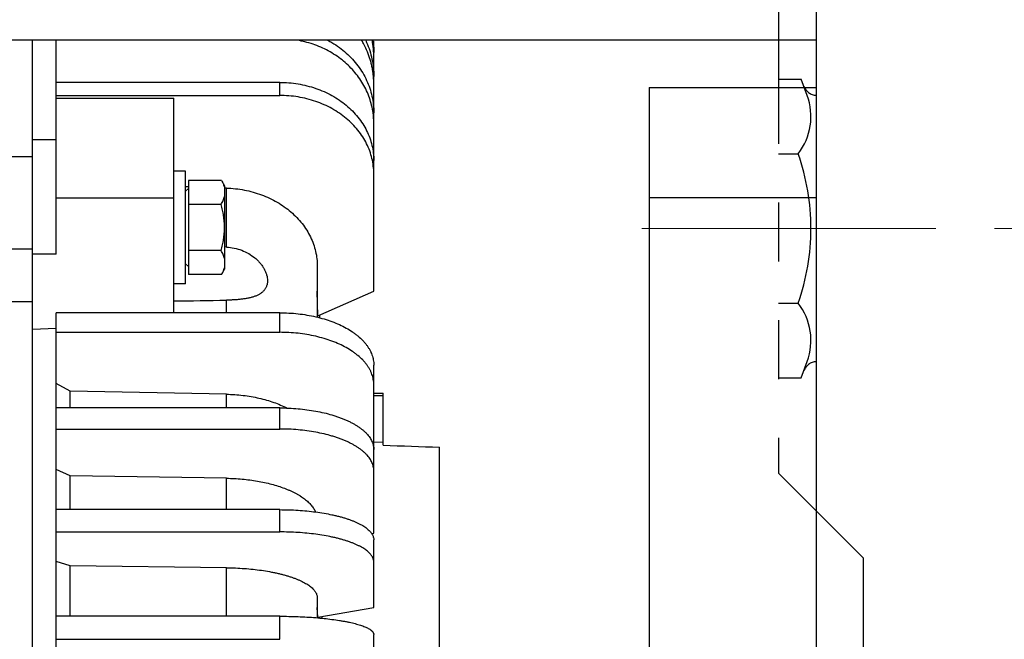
# Model space of a CAD drawing. Extents: x 0 to 8400, y 0 to 5940.
# Tile 32 of 34: x 4034 to 4243, y 4533 to 4664. Entities that reach past the tile are written whole.
import ezdxf

# ---------------------------------------------------------------- set-up
doc = ezdxf.new("R2010")
doc.units = 0
doc.header["$LTSCALE"] = 50
doc.header["$MEASUREMENT"] = 0
doc.linetypes.add('CENTER', pattern=[2, 1.25, -0.25, 0.25, -0.25])
doc.linetypes.add('PHANTOM', pattern=[2.5, 1.25, -0.25, 0.25, -0.25, 0.25, -0.25])
doc.layers.add('ACCES5', color=1, linetype='CONTINUOUS')
doc.layers.add('DETAIL', color=7, linetype='CONTINUOUS')

msp = doc.modelspace()

# ---------------------------------------------------------------- linework, layer by layer
at = {"layer": 'ACCES5', "linetype": 'PHANTOM'}
for p, q in [((4194.99998, 4700.50024), (4194.99998, 4568.00024)), ((4194.99998, 4651.75422), (4199.84561, 4651.75422)), ((4201.11469, 4648.26575), (4199.84516, 4651.75391)), ((4194.99998, 4635.87714), (4199.19757, 4635.87714)), ((4194.99998, 4604.12299), (4199.19757, 4604.12299)), ((4199.845, 4588.24561), (4201.11438, 4591.73316)), ((4194.99998, 4588.24561), (4199.84561, 4588.24561)), ((4213.00033, 4550.00004), (4195.00013, 4568.00024)), ((4213.00003, 4550.00034), (4213.00003, 4450.00034))]:
    msp.add_line(p, q, dxfattribs=at)
at = {"layer": 'ACCES5', "color": 4, "linetype": 'CENTER', "lineweight": 13}
msp.add_line((4165.93175, 4620.00006), (4782.00145, 4620.00006), dxfattribs=at)
at = {"layer": 'ACCES5', "linetype": 'PHANTOM'}
for centre, radius, start, end in [((4203.20697, 4651.28943), 3, 200.0045182, 266.0429221), ((4188.88614, 4643.81568), 13.01324, 322.4077318, 19.9996373), ((4153.89926, 4619.99976), 48, 340.684356, 19.315644), ((4188.88614, 4596.18415), 13.01324, 340.0003627, 37.5922682), ((4203.20697, 4588.71039), 3, 93.9570779, 160.0009587)]:
    msp.add_arc(centre, radius, start, end, dxfattribs=at)
at = {"layer": 'DETAIL'}
for p, q in [((4203.0002, 4814.99988), (4203.0002, 4184.9999)), ((4203.0002, 4659.99989), (3623.0003, 4659.99989)), ((4036.50068, 4384.54875), (4036.50068, 4659.99989)), ((4041.50068, 4614.56679), (4041.50068, 4659.99989)), ((4109.00068, 4657.41326), (4109.00068, 4659.49381)), ((4109.00068, 4606.68203), (4109.00068, 4656.43781)), ((4089.00068, 4651.05335), (4041.50068, 4651.05335)), ((4089.00068, 4648.2755), (4089.00068, 4651.05335)), ((4167.50052, 4650.00033), (4167.50052, 4384.54875)), ((4167.50052, 4650.00033), (4203.00017, 4650.00033)), ((4041.50068, 4648.2755), (4089.00068, 4648.2755)), ((4041.50068, 4647.72916), (4066.50068, 4647.72916)), ((4066.50068, 4602.08121), (4066.50068, 4647.72916)), ((4041.50068, 4638.83226), (4036.50068, 4638.83226)), ((4031.50068, 4635.31073), (4036.50068, 4635.31073)), ((4069.00068, 4632.20804), (4066.50068, 4632.20804)), ((4069.00068, 4608.20804), (4069.00068, 4632.20804)), ((4069.60068, 4628.82205), (4069.00068, 4628.83947)), ((4069.00079, 4627.92294), (4069.60068, 4628.52282)), ((4069.60068, 4630.22304), (4069.60068, 4610.19304)), ((4076.61673, 4630.22304), (4069.60068, 4630.22304)), ((4076.61673, 4630.22304), (4077.28068, 4629.07304)), ((4077.69867, 4628.58689), (4077.2796, 4628.59906)), ((4077.28068, 4629.07304), (4077.28068, 4611.34304)), ((4077.69867, 4616.05325), (4077.69867, 4628.58689)), ((4041.50068, 4626.51595), (4066.50068, 4626.51595)), ((4167.50052, 4626.60033), (4203.00037, 4626.60033)), ((4076.55176, 4625.10483), (4069.60068, 4625.10483)), ((4077.69867, 4616.05325), (4077.2807, 4616.07919)), ((4031.50068, 4615.65013), (4036.50068, 4615.65013)), ((4041.50068, 4614.56679), (4036.50068, 4614.56679)), ((4076.55176, 4615.31125), (4069.60068, 4615.31125)), ((4069.00079, 4612.49315), (4069.60068, 4611.89327)), ((4097.00068, 4611.96519), (4097.00068, 4601.14072)), ((4076.61673, 4610.19304), (4069.60068, 4610.19304)), ((4076.61673, 4610.19304), (4077.28068, 4611.34304)), ((4069.00068, 4608.20804), (4066.50068, 4608.20804)), ((4097.11742, 4601.42741), (4097.00068, 4606.68203)), ((4097.11742, 4601.42741), (4109.00068, 4606.68203)), ((4031.50552, 4604.51078), (4036.50068, 4604.4766)), ((4077.69867, 4602.08121), (4077.69867, 4604.7569)), ((4041.50068, 4397.91858), (4041.50068, 4602.08121)), ((4089.00068, 4602.08121), (4041.50068, 4602.08121)), ((4089.00068, 4597.92386), (4089.00068, 4602.08121)), ((4097.53629, 4601.00934), (4097.52523, 4601.60774)), ((4036.50068, 4598.59977), (4041.50068, 4598.81786)), ((4041.50068, 4597.92386), (4089.00068, 4597.92386)), ((4109.00068, 4555.24461), (4109.00068, 4590.9698)), ((4044.50068, 4585.41251), (4041.50068, 4587.07942)), ((4044.50068, 4581.85404), (4044.50068, 4585.41251)), ((4077.69867, 4584.76835), (4044.50068, 4585.41251)), ((4077.69867, 4581.85404), (4077.69867, 4584.76835)), ((4109.00068, 4584.99989), (4111.00068, 4584.99989)), ((4111.00068, 4573.92011), (4111.00068, 4584.99989)), ((4111.00068, 4584.40961), (4109.00068, 4584.40961)), ((4089.00068, 4581.85404), (4041.50068, 4581.85404)), ((4089.00068, 4577.36967), (4089.00068, 4581.85404)), ((4041.50068, 4577.36967), (4089.00068, 4577.36967)), ((4111.00068, 4574.47171), (4109.00068, 4574.54469)), ((4123.00068, 4426.49989), (4123.00068, 4573.49989)), ((4044.50068, 4567.4094), (4041.50068, 4568.73643)), ((4077.69867, 4566.89659), (4044.50068, 4567.4094)), ((4044.50068, 4560.22632), (4044.50068, 4567.4094)), ((4077.69867, 4560.22632), (4077.69867, 4566.89659)), ((4089.00068, 4560.22632), (4041.50068, 4560.22632)), ((4089.00068, 4555.49167), (4089.00068, 4560.22632)), ((4041.50068, 4555.49167), (4089.00068, 4555.49167)), ((4108.54423, 4555.13724), (4109.00068, 4555.24461)), ((4109.00068, 4539.41197), (4109.00068, 4553.79753)), ((4044.50068, 4548.2529), (4041.50068, 4549.21734)), ((4077.69867, 4547.88021), (4044.50068, 4548.2529)), ((4044.50068, 4537.56811), (4044.50068, 4548.2529)), ((4077.69867, 4537.56811), (4077.69867, 4547.88021)), ((4097.00068, 4541.4544), (4097.00068, 4537.23786)), ((4097.11742, 4537.38058), (4097.00068, 4539.41197)), ((4097.11742, 4537.38058), (4109.00068, 4539.41197)), ((4089.00068, 4537.56811), (4041.50068, 4537.56811)), ((4089.00068, 4532.66419), (4089.00068, 4537.56811)), ((4098.00068, 4537.1498), (4098.00068, 4537.53157)), ((4041.50068, 4532.66419), (4089.00068, 4532.66419)), ((4109.00068, 4522.90498), (4109.00068, 4533.66631))]:
    msp.add_line(p, q, dxfattribs=at)
for centre, radius, start, end in [((4089.10172, 4659.49378), 19.89897, 0.0001, 0.940298), ((4089.76331, 4656.43769), 19.23738, 0.000368, 2.90349), ((4091.05334, 4650.7048), 17.94733, 5.128191, 5.58845), ((4091.0576, 4650.70483), 17.94308, 0.000897, 5.129289), ((4092.88409, 4642.39283), 16.11659, 0.00347, 7.803917), ((4072.29603, 4613.01381), 5.13637, 340.011671, 341.442487), ((4025.78695, 7730.74086), 3126.41496, 270.746155, 270.951396)]:
    msp.add_arc(centre, radius, start, end, dxfattribs=at)
for points, knots in [([(4108.85142, 4644.5812), (4108.77773, 4645.11912), (4108.5755, 4646.19072), (4108.11216, 4647.76357), (4107.49209, 4649.29234), (4106.72048, 4650.76427), (4105.80373, 4652.16735), (4104.74945, 4653.49008), (4103.56632, 4654.7217), (4102.2641, 4655.85215), (4100.85349, 4656.87226), (4099.34604, 4657.77373), (4097.75412, 4658.54924), (4096.09073, 4659.19252), (4094.44251, 4659.67686), (4093.3439, 4659.90956), (4092.82726, 4659.99989)], [0, 0, 0, 0, 0.0589849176, 0.1182366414, 0.1778524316, 0.2379183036, 0.298503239, 0.3596578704, 0.4214130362, 0.4837793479, 0.5467474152, 0.6102887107, 0.6743569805, 0.7388900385, 0.8038120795, 0.8607753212, 0.8607753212, 0.8607753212, 0.8607753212]), ([(4099.26566, 4659.99989), (4099.55155, 4659.84655), (4100.38313, 4659.37491), (4101.70116, 4658.49909), (4103.15814, 4657.31597), (4104.47909, 4656.01022), (4105.65121, 4654.59432), (4106.66311, 4653.08184), (4107.50493, 4651.48731), (4108.16844, 4649.8261), (4108.6471, 4648.1142), (4108.9362, 4646.36844), (4109.00068, 4645.19219), (4109.00068, 4644.60525)], [0.3582710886, 0.3582710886, 0.3582710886, 0.3582710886, 0.39091187, 0.454434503, 0.5173120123, 0.5795248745, 0.6410788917, 0.7020057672, 0.7623626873, 0.8222305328, 0.8817116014, 0.9409239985, 1, 1, 1, 1]), ([(4108.91537, 4652.45255), (4108.88694, 4652.74302), (4108.81589, 4653.32287), (4108.66706, 4654.18672), (4108.47623, 4655.04317), (4108.16626, 4656.17333), (4107.67553, 4657.55917), (4107.05289, 4658.89376), (4106.60792, 4659.693), (4106.44197, 4659.97354), (4106.4263, 4659.99989)], [0, 0, 0, 0, 0.0303698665, 0.0607599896, 0.091179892, 0.1216361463, 0.1826634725, 0.2439064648, 0.2746300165, 0.2778201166, 0.2778201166, 0.2778201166, 0.2778201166]), ([(4107.27884, 4659.99989), (4107.34724, 4659.85407), (4107.67124, 4659.13912), (4108.16939, 4657.82152), (4108.64753, 4656.01493), (4108.9363, 4654.17276), (4109.00068, 4652.93192), (4109.00068, 4652.31231)], [0.7403773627, 0.7403773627, 0.7403773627, 0.7403773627, 0.7561733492, 0.8173545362, 0.8783462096, 0.9392061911, 1, 1, 1, 1]), ([(4108.97599, 4657.41213), (4108.96025, 4657.72258), (4108.91372, 4658.34284), (4108.80672, 4659.2058), (4108.71396, 4659.75661), (4108.66816, 4659.99989)], [0, 0, 0, 0, 0.0309484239, 0.0618995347, 0.08654377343, 0.08654377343, 0.08654377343, 0.08654377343]), ([(4108.82604, 4659.99989), (4108.85599, 4659.77907), (4108.95733, 4658.9203), (4109.00068, 4658.05496), (4109.00068, 4657.41326)], [0.91662081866, 0.91662081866, 0.91662081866, 0.91662081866, 0.9381114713, 1, 1, 1, 1]), ([(4089.00068, 4651.05335), (4089.65468, 4651.05335), (4090.96136, 4651.00007), (4092.90308, 4650.76092), (4094.80757, 4650.36488), (4096.65645, 4649.81567), (4098.43203, 4649.11852), (4100.11728, 4648.28001), (4101.69603, 4647.30809), (4103.15308, 4646.21196), (4104.47437, 4645.00201), (4105.64708, 4643.68971), (4106.65979, 4642.28758), (4107.50254, 4640.809), (4108.16696, 4639.2682), (4108.64641, 4637.68001), (4108.93606, 4636.06017), (4109.00068, 4634.96823), (4109.00068, 4634.42396)], [0, 0, 0, 0, 0.068081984, 0.135961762, 0.203445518, 0.270348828, 0.336506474, 0.401776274, 0.46604521, 0.529234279, 0.591302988, 0.652252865, 0.712129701, 0.771024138, 0.82906994, 0.88644046, 0.943340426, 1, 1, 1, 1]), ([(4109.00068, 4631.6461), (4109.00068, 4632.19038), (4108.93606, 4633.28232), (4108.64641, 4634.90216), (4108.16696, 4636.49035), (4107.50254, 4638.03115), (4106.65979, 4639.50973), (4105.64708, 4640.91186), (4104.47437, 4642.22416), (4103.15308, 4643.43411), (4101.69603, 4644.53024), (4100.11728, 4645.50216), (4098.43203, 4646.34067), (4096.65645, 4647.03782), (4094.80757, 4647.58703), (4092.90308, 4647.98307), (4090.96136, 4648.22221), (4089.65468, 4648.2755), (4089.00068, 4648.2755)], [0, 0, 0, 0, 0.056659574, 0.11355954, 0.17093006, 0.228975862, 0.287870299, 0.347747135, 0.408697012, 0.470765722, 0.533954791, 0.598223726, 0.663493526, 0.729651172, 0.796554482, 0.864038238, 0.931918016, 1, 1, 1, 1]), ([(4076.61673, 4630.22304), (4076.69097, 4630.09446), (4076.81433, 4629.86796), (4076.97182, 4629.53821), (4077.13566, 4629.14411), (4077.23191, 4628.8404), (4077.28068, 4628.63623)], [0, 0, 0, 0, 0.258131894, 0.448139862, 0.635044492, 1, 1, 1, 1]), ([(4077.69867, 4628.58689), (4078.33748, 4628.56834), (4079.61176, 4628.48042), (4081.50068, 4628.19675), (4083.34852, 4627.76399), (4085.13818, 4627.18606), (4086.85332, 4626.4682), (4088.47819, 4625.61692), (4089.99786, 4624.63994), (4091.39835, 4623.54612), (4092.66672, 4622.34537), (4093.79123, 4621.04862), (4094.76138, 4619.66768), (4095.56807, 4618.21518), (4096.20366, 4616.7045), (4096.66208, 4615.14953), (4096.93892, 4613.565), (4097.00068, 4612.4974), (4097.00068, 4611.96519)], [0, 0, 0, 0, 0.068174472, 0.13608676, 0.203552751, 0.270401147, 0.336479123, 0.401657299, 0.465834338, 0.528941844, 0.590948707, 0.65186365, 0.711736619, 0.770659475, 0.828764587, 0.88622056, 0.943225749, 1, 1, 1, 1]), ([(4076.55176, 4625.10483), (4076.63362, 4625.24214), (4076.78866, 4625.51781), (4076.99271, 4625.94019), (4077.16067, 4626.36696), (4077.246, 4626.65715), (4077.28068, 4626.80236)], [0, 0, 0, 0, 0.258651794, 0.511465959, 0.758426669, 1, 1, 1, 1]), ([(4077.28068, 4620.20804), (4077.28068, 4620.41495), (4077.2722, 4620.82886), (4077.23479, 4621.44871), (4077.17331, 4622.06667), (4077.08876, 4622.68182), (4076.98291, 4623.29362), (4076.81552, 4624.10423), (4076.66302, 4624.70631), (4076.55176, 4625.10483)], [0, 0, 0, 0, 0.124988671, 0.25001752, 0.375040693, 0.500042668, 0.625044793, 0.750044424, 1, 1, 1, 1]), ([(4076.55176, 4615.31125), (4076.66302, 4615.70979), (4076.81552, 4616.31186), (4076.98291, 4617.12248), (4077.08876, 4617.73428), (4077.17331, 4618.34943), (4077.2348, 4618.96738), (4077.2722, 4619.58723), (4077.28068, 4620.00114), (4077.28068, 4620.20804)], [0, 0, 0, 0, 0.249956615, 0.374956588, 0.499958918, 0.624960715, 0.749983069, 0.875011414, 1, 1, 1, 1]), ([(4077.69867, 4616.05325), (4078.2516, 4616.01891), (4079.35247, 4615.86845), (4080.94562, 4615.39923), (4082.43439, 4614.69432), (4083.55238, 4613.92014), (4084.34161, 4613.20478), (4084.86903, 4612.63267), (4085.32866, 4612.02989), (4085.71431, 4611.40586), (4086.02071, 4610.77087), (4086.24364, 4610.13549), (4086.37993, 4609.51023), (4086.41991, 4608.99888), (4086.40514, 4608.60601), (4086.37175, 4608.32365), (4086.316, 4608.05076), (4086.23801, 4607.78814), (4086.13809, 4607.53652), (4086.01651, 4607.29652), (4085.87377, 4607.06859), (4085.71036, 4606.85312), (4085.52694, 4606.65028), (4085.32417, 4606.46018), (4085.10284, 4606.28273), (4084.86374, 4606.11779), (4084.60773, 4605.96507), (4084.33568, 4605.82422), (4084.04848, 4605.69482), (4083.64113, 4605.53477), (4083.09856, 4605.36225), (4082.41093, 4605.19524), (4081.68495, 4605.06105), (4080.92725, 4604.95547), (4080.14401, 4604.87477), (4079.34101, 4604.81581), (4078.52377, 4604.77618), (4077.97465, 4604.76152), (4077.69867, 4604.75691)], [0, 0, 0, 0, 0.072370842, 0.144521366, 0.216148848, 0.286666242, 0.321248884, 0.355146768, 0.388171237, 0.420124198, 0.45081731, 0.480098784, 0.507884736, 0.534193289, 0.546845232, 0.559197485, 0.571294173, 0.58318726, 0.594938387, 0.606613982, 0.618285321, 0.630023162, 0.641896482, 0.653968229, 0.666294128, 0.678920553, 0.691884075, 0.705211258, 0.718919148, 0.733016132, 0.762367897, 0.793208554, 0.825402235, 0.85877263, 0.893122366, 0.928245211, 0.96394261, 1, 1, 1, 1]), ([(4077.28068, 4613.61373), (4077.246, 4613.75894), (4077.16067, 4614.04912), (4076.99271, 4614.4759), (4076.78866, 4614.89828), (4076.63362, 4615.17395), (4076.55176, 4615.31125)], [0, 0, 0, 0, 0.24157362, 0.48853472, 0.741348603, 1, 1, 1, 1]), ([(4077.28068, 4611.77986), (4077.27266, 4611.74629), (4077.23875, 4611.61145), (4077.19859, 4611.4782), (4077.16534, 4611.37912)], [0, 0, 0, 0, 0.248268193, 1, 1, 1, 1]), ([(4077.123, 4611.25805), (4077.05677, 4611.07588), (4076.90196, 4610.71337), (4076.71654, 4610.36591), (4076.61673, 4610.19304)], [0, 0, 0, 0, 0.492656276, 1, 1, 1, 1]), ([(4089.00068, 4602.08121), (4089.65438, 4602.08121), (4090.9577, 4602.04576), (4092.8959, 4601.88656), (4094.79688, 4601.62293), (4096.6424, 4601.25739), (4098.41486, 4600.79342), (4100.09734, 4600.23544), (4101.67387, 4599.5887), (4103.12939, 4598.85933), (4104.24537, 4598.17893), (4105.06272, 4597.59793), (4105.80585, 4597.0126), (4106.48266, 4596.38949), (4107.08139, 4595.7299), (4107.48019, 4595.23104), (4107.83452, 4594.72178), (4108.14352, 4594.20329), (4108.40637, 4593.6768), (4108.62242, 4593.1436), (4108.79108, 4592.60497), (4108.9119, 4592.06219), (4108.9845, 4591.51671), (4109.00068, 4591.1517), (4109.00068, 4590.9698)], [0, 0, 0, 0, 0.078660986, 0.156798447, 0.233901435, 0.309475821, 0.383059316, 0.45423039, 0.522621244, 0.587931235, 0.649942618, 0.679678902, 0.708556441, 0.763742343, 0.790109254, 0.815693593, 0.840540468, 0.864706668, 0.888260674, 0.911282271, 0.933861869, 0.956101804, 0.978111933, 1, 1, 1, 1]), ([(4109.00068, 4586.81246), (4109.00068, 4586.99435), (4108.9845, 4587.35936), (4108.9119, 4587.90484), (4108.79108, 4588.44762), (4108.62242, 4588.98625), (4108.40637, 4589.51946), (4108.14352, 4590.04594), (4107.83452, 4590.56443), (4107.48019, 4591.07369), (4107.08139, 4591.57255), (4106.48266, 4592.23214), (4105.80585, 4592.85526), (4105.06272, 4593.44058), (4104.24537, 4594.02158), (4103.12939, 4594.70198), (4101.67387, 4595.43135), (4100.09734, 4596.07809), (4098.41486, 4596.63607), (4096.6424, 4597.10004), (4094.79688, 4597.46559), (4092.8959, 4597.72921), (4090.9577, 4597.88841), (4089.65438, 4597.92386), (4089.00068, 4597.92386)], [0, 0, 0, 0, 0.021888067, 0.043898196, 0.066138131, 0.088717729, 0.111739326, 0.135293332, 0.159459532, 0.184306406, 0.209890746, 0.236257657, 0.291443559, 0.320321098, 0.350057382, 0.412068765, 0.477378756, 0.54576961, 0.616940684, 0.690524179, 0.766098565, 0.843201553, 0.921339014, 1, 1, 1, 1]), ([(4077.69867, 4584.76835), (4078.2888, 4584.7569), (4079.46426, 4584.70515), (4081.21147, 4584.54091), (4082.92575, 4584.29149), (4084.59361, 4583.95884), (4086.20203, 4583.54557), (4087.73847, 4583.05489), (4089.19085, 4582.49066), (4090.11514, 4582.05921), (4090.55955, 4581.83147)], [0, 0, 0, 0, 0.13314477, 0.265285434, 0.395709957, 0.523743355, 0.648743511, 0.770122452, 0.887355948, 1, 1, 1, 1]), ([(4089.00068, 4581.85404), (4089.65429, 4581.85404), (4090.95661, 4581.82585), (4092.89374, 4581.69926), (4094.79358, 4581.48963), (4096.63793, 4581.199), (4098.4091, 4580.83016), (4099.82641, 4580.45629), (4100.90902, 4580.11953), (4101.68277, 4579.85282), (4102.42604, 4579.56967), (4103.13703, 4579.27074), (4103.81405, 4578.95676), (4104.45548, 4578.62846), (4105.05979, 4578.28664), (4105.62553, 4577.93209), (4106.15137, 4577.56567), (4106.63603, 4577.1882), (4107.07837, 4576.80058), (4107.47731, 4576.40369), (4107.83189, 4575.99844), (4108.14124, 4575.58576), (4108.40453, 4575.16656), (4108.62108, 4574.74182), (4108.79024, 4574.31254), (4108.91151, 4573.87975), (4108.98442, 4573.44464), (4109.00068, 4573.15315), (4109.00068, 4573.00826)], [0, 0, 0, 0, 0.083412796, 0.166179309, 0.247666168, 0.327256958, 0.404367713, 0.478455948, 0.51421573, 0.549042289, 0.582885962, 0.615701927, 0.647452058, 0.678104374, 0.707635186, 0.736028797, 0.763279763, 0.789393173, 0.81438688, 0.838292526, 0.861157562, 0.883047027, 0.90404495, 0.924255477, 0.943802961, 0.962833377, 0.981509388, 1, 1, 1, 1]), ([(4109.00068, 4568.5239), (4109.00068, 4568.66879), (4108.98442, 4568.96027), (4108.91151, 4569.39538), (4108.79024, 4569.82818), (4108.62108, 4570.25746), (4108.40453, 4570.68219), (4108.14124, 4571.10139), (4107.83189, 4571.51408), (4107.47731, 4571.91933), (4107.07837, 4572.31622), (4106.63603, 4572.70383), (4106.15137, 4573.0813), (4105.62553, 4573.44773), (4105.05979, 4573.80228), (4104.45548, 4574.1441), (4103.81405, 4574.4724), (4103.13703, 4574.78638), (4102.42604, 4575.08531), (4101.68277, 4575.36845), (4100.90902, 4575.63516), (4099.82641, 4575.97193), (4098.4091, 4576.3458), (4096.63793, 4576.71463), (4094.79358, 4577.00527), (4092.89374, 4577.21489), (4090.95661, 4577.34149), (4089.65429, 4577.36967), (4089.00068, 4577.36967)], [0, 0, 0, 0, 0.018490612, 0.037166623, 0.056197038, 0.075744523, 0.09595505, 0.116952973, 0.138842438, 0.161707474, 0.18561312, 0.210606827, 0.236720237, 0.263971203, 0.292364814, 0.321895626, 0.352547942, 0.384298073, 0.417114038, 0.450957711, 0.48578427, 0.521544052, 0.595632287, 0.672743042, 0.752333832, 0.833820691, 0.916587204, 1, 1, 1, 1]), ([(4077.69867, 4566.89659), (4078.25753, 4566.88796), (4079.37058, 4566.85011), (4081.02694, 4566.73146), (4082.65498, 4566.55189), (4084.24321, 4566.31267), (4085.78049, 4566.0155), (4087.25604, 4565.66247), (4088.65947, 4565.25609), (4089.77425, 4564.8707), (4090.62105, 4564.53691), (4091.22425, 4564.27824), (4091.80236, 4564.0086), (4092.35438, 4563.72846), (4092.87934, 4563.4383), (4093.37631, 4563.13863), (4093.84444, 4562.82999), (4094.28288, 4562.51288), (4094.69088, 4562.18788), (4095.06772, 4561.85553), (4095.41274, 4561.5164), (4095.72532, 4561.17106), (4096.0049, 4560.82011), (4096.25098, 4560.46413), (4096.46306, 4560.10374), (4096.58329, 4559.85734), (4096.63724, 4559.73389)], [0, 0, 0, 0, 0.079538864, 0.158442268, 0.236260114, 0.312566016, 0.386944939, 0.459008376, 0.528396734, 0.594787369, 0.626772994, 0.657909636, 0.688170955, 0.717535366, 0.745985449, 0.773508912, 0.800099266, 0.825755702, 0.850485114, 0.874301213, 0.897227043, 0.919294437, 0.940545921, 0.961035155, 0.980827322, 1, 1, 1, 1]), ([(4089.00068, 4560.22632), (4089.65422, 4560.22632), (4090.95573, 4560.20586), (4092.89197, 4560.11394), (4094.79085, 4559.96174), (4096.63415, 4559.75075), (4098.40417, 4559.48303), (4099.82282, 4559.21127), (4100.90727, 4558.96616), (4101.68083, 4558.77242), (4102.42388, 4558.56675), (4103.13465, 4558.34964), (4103.81143, 4558.12161), (4104.45261, 4557.88321), (4105.05666, 4557.63501), (4105.62215, 4557.37761), (4106.14773, 4557.11162), (4106.63218, 4556.83766), (4107.07434, 4556.55636), (4107.47321, 4556.26837), (4107.82783, 4555.9743), (4108.1374, 4555.67479), (4108.40115, 4555.37041), (4108.61839, 4555.06175), (4108.78842, 4554.7494), (4108.9106, 4554.43397), (4108.98421, 4554.1164), (4109.00068, 4553.90298), (4109.00068, 4553.79753)], [0, 0, 0, 0, 0.088526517, 0.176288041, 0.262532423, 0.346523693, 0.427557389, 0.504968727, 0.542124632, 0.578150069, 0.612979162, 0.646550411, 0.67880878, 0.709704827, 0.739197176, 0.767251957, 0.793845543, 0.818964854, 0.842610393, 0.864798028, 0.885562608, 0.904961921, 0.923081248, 0.940038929, 0.955991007, 0.971136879, 0.985716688, 1, 1, 1, 1]), ([(4109.00068, 4549.06288), (4109.00068, 4549.16833), (4108.98421, 4549.38175), (4108.9106, 4549.69932), (4108.78842, 4550.01475), (4108.61839, 4550.3271), (4108.40115, 4550.63575), (4108.1374, 4550.94014), (4107.82783, 4551.23965), (4107.47321, 4551.53372), (4107.07434, 4551.82171), (4106.63218, 4552.10301), (4106.14773, 4552.37697), (4105.62215, 4552.64296), (4105.05666, 4552.90036), (4104.45261, 4553.14856), (4103.81143, 4553.38696), (4103.13465, 4553.61498), (4102.42388, 4553.8321), (4101.68083, 4554.03777), (4100.90727, 4554.23151), (4099.82282, 4554.47661), (4098.40417, 4554.74838), (4096.63415, 4555.0161), (4094.79085, 4555.22709), (4092.89197, 4555.37929), (4090.95573, 4555.47121), (4089.65422, 4555.49167), (4089.00068, 4555.49167)], [0, 0, 0, 0, 0.014283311, 0.028863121, 0.044008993, 0.059961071, 0.076918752, 0.095038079, 0.114437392, 0.135201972, 0.157389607, 0.181035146, 0.206154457, 0.232748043, 0.260802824, 0.290295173, 0.32119122, 0.353449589, 0.387020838, 0.421849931, 0.457875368, 0.495031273, 0.572442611, 0.653476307, 0.737467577, 0.823711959, 0.911473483, 1, 1, 1, 1]), ([(4077.69867, 4547.88021), (4078.33642, 4547.87305), (4079.6046, 4547.83932), (4081.48839, 4547.73026), (4083.33098, 4547.56392), (4085.11542, 4547.34186), (4086.55644, 4547.10953), (4087.66703, 4546.89633), (4088.4659, 4546.72577), (4089.23839, 4546.5431), (4089.98272, 4546.34877), (4090.69718, 4546.14319), (4091.38015, 4545.92687), (4092.03006, 4545.70029), (4092.64543, 4545.46398), (4093.22485, 4545.21847), (4093.76701, 4544.96434), (4094.27068, 4544.70213), (4094.73474, 4544.43247), (4095.15814, 4544.15593), (4095.53995, 4543.87312), (4095.8793, 4543.58461), (4096.17546, 4543.291), (4096.42769, 4542.99282), (4096.63539, 4542.69065), (4096.79791, 4542.38502), (4096.91464, 4542.07653), (4096.98495, 4541.76605), (4097.00068, 4541.55749), (4097.00068, 4541.4544)], [0, 0, 0, 0, 0.089201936, 0.177399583, 0.263869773, 0.34791061, 0.428851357, 0.467962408, 0.506066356, 0.543092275, 0.578974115, 0.613649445, 0.647061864, 0.679159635, 0.70989833, 0.739239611, 0.767154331, 0.793621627, 0.818632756, 0.842190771, 0.864315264, 0.885043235, 0.904435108, 0.92257709, 0.939587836, 0.955621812, 0.970875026, 0.985580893, 1, 1, 1, 1]), ([(4089.00068, 4537.56811), (4089.65416, 4537.56811), (4090.9551, 4537.5557), (4092.8907, 4537.49995), (4094.78889, 4537.40764), (4096.63141, 4537.27969), (4098.40054, 4537.11737), (4100.07929, 4536.92227), (4101.413, 4536.73066), (4102.42216, 4536.56118), (4103.13271, 4536.42948), (4103.80924, 4536.29118), (4104.45014, 4536.1466), (4105.05387, 4535.99611), (4105.61899, 4535.84007), (4106.14416, 4535.67887), (4106.62814, 4535.5129), (4107.0698, 4535.34257), (4107.46814, 4535.16828), (4107.82225, 4534.99045), (4108.08667, 4534.83566), (4108.2744, 4534.7097), (4108.39975, 4534.61718), (4108.51345, 4534.52408), (4108.61545, 4534.43043), (4108.70569, 4534.33627), (4108.78409, 4534.24165), (4108.85062, 4534.14659), (4108.90521, 4534.05112), (4108.94778, 4533.95528), (4108.97826, 4533.85914), (4108.99659, 4533.76279), (4109.00068, 4533.69828), (4109.00068, 4533.66631)], [0, 0, 0, 0, 0.093492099, 0.186117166, 0.27702081, 0.365363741, 0.450336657, 0.5311671, 0.607130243, 0.643076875, 0.67756166, 0.710512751, 0.741862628, 0.771550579, 0.799521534, 0.825728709, 0.850133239, 0.872707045, 0.89343415, 0.912314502, 0.929368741, 0.937226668, 0.94464924, 0.951649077, 0.958242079, 0.96444814, 0.970292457, 0.975806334, 0.981027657, 0.986001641, 0.990781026, 0.995425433, 1, 1, 1, 1])]:
    msp.add_open_spline(points, degree=3, knots=knots, dxfattribs=at)
msp.add_open_spline([(4111.00068, 4573.92011), (4115.00067, 4573.77965), (4119.00067, 4573.63958), (4123.00068, 4573.49989)], degree=3, dxfattribs=at)

doc.saveas('drawing.dxf')
